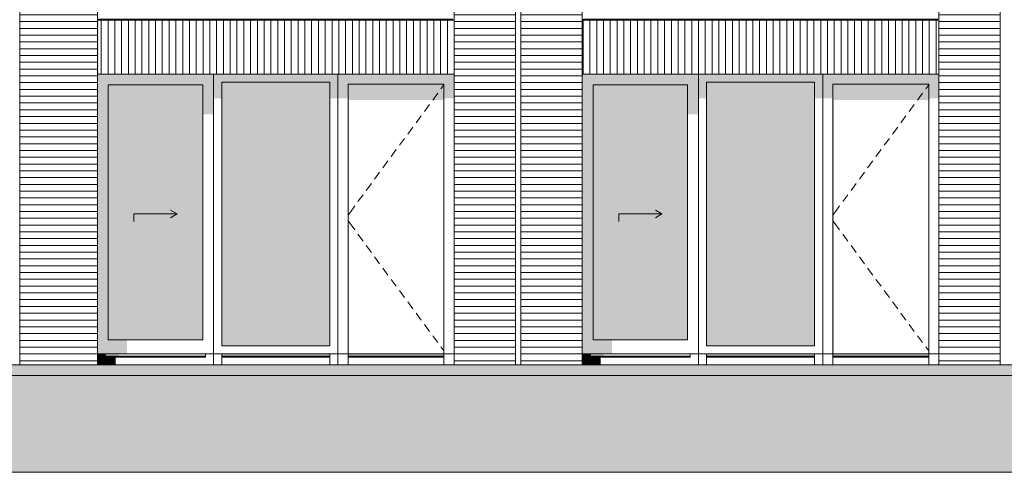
# Model space of a CAD drawing. Header units: millimetres. Extents: x -25778 to 297771, y -21930 to 17454.
# Tile 3 of 109: x 54119 to 63258, y -20930 to -16725. Entities that reach past the tile are written whole.
import ezdxf

# ---------------------------------------------------------------- set-up
doc = ezdxf.new("R2010")
doc.units = ezdxf.units.MM
doc.header["$MEASUREMENT"] = 0
for name, color, linetype in [('00 2D tek aankleding', 7, 'Continuous'), ('00 2D tek aankleding 2D arcering', 7, 'Continuous'), ('21 Buitenwanden', 7, 'Continuous'), ('21 Buitenwanden 2D arcering', 7, 'Continuous'), ('34 Balustrades', 7, 'Continuous'), ('34 Balustrades 2D arcering', 7, 'Continuous'), ('New_21 Buitenwanden', 7, 'Continuous'), ('New_21 Buitenwanden 2D arcering', 7, 'Continuous'), ('New_21 Buitenwanden Afdek-arcering', 7, 'Continuous'), ('New_21 Buitenwanden Deuren', 7, 'Continuous'), ('New_21 Buitenwanden Ramen', 7, 'Continuous')]:
    doc.layers.add(name, color=color, linetype=linetype)

# ---------------------------------------------------------------- blocks, each defined once
blk = doc.blocks.new('Section Element_1_1', base_point=(54245.6, -19829.7))
at = {"layer": 'New_21 Buitenwanden', "color": 7, "linetype": 'Continuous', "lineweight": 0}
blk.add_line((58150.6, -19929.7), (55918.6, -19929.7), dxfattribs=at)
blk = doc.blocks.new('Section Element_2_1', base_point=(54245.6, -19829.7))
at = {"layer": 'New_21 Buitenwanden 2D arcering', "linetype": 'Continuous', "lineweight": 0, "true_color": 0x1e2122}
for points in [[(57072.6, -17323.7), (57166.6, -17323.7), (58056.6, -17323.7), (58150.6, -17323.7), (58150.6, -17229.7), (57072.6, -17229.7)], [(57072.6, -17323.7), (57072.6, -17456), (57166.6, -17456), (57166.6, -17323.7)], [(57166.6, -17323.7), (57166.6, -19829.7), (57176.6, -19829.7), (57176.6, -17470.2), (58056.6, -17470.2), (58056.6, -17323.7)], [(58150.6, -17323.7), (58056.6, -17323.7), (58056.6, -17456), (58150.6, -17456)], [(57166.6, -19829.7), (57166.6, -19849.7), (58056.6, -19849.7), (58056.6, -19829.7)], [(58056.6, -19849.7), (57166.6, -19849.7), (57166.6, -19859.7), (57191.6, -19850.8), (58056.6, -19850.8)]]:
    blk.add_hatch(color=250, dxfattribs=at).paths.add_polyline_path(points)
at = {"layer": 'New_21 Buitenwanden Deuren', "color": 7, "linetype": 'Continuous', "lineweight": 0}
for p, q in [((57166.6, -19829.7), (57166.6, -17323.7)), ((57166.6, -17323.7), (58056.6, -17323.7)), ((58056.6, -17330.9), (58029.2, -17368.2)), ((58056.6, -17323.7), (58056.6, -19829.7)), ((57999.6, -17408.4), (57952.1, -17472.8)), ((57922.5, -17513.1), (57875, -17577.5)), ((57845.4, -17617.8), (57798, -17682.2)), ((57768.3, -17722.5), (57720.9, -17786.9)), ((57691.2, -17827.2), (57643.8, -17891.6)), ((57614.1, -17931.8), (57566.7, -17996.3)), ((57537.1, -18036.5), (57489.6, -18100.9)), ((57460, -18141.2), (57412.5, -18205.6)), ((57382.9, -18245.9), (57335.5, -18310.3)), ((57305.8, -18350.6), (57258.4, -18415)), ((57228.7, -18455.3), (57194.1, -18502.3)), ((57194.1, -18502.3), (57166.6, -18539.6)), ((57194.1, -18631.2), (57166.6, -18593.9)), ((57228.7, -18678.2), (57194.1, -18631.2)), ((57305.8, -18782.9), (57258.4, -18718.5)), ((57382.9, -18887.6), (57335.5, -18823.2)), ((57460, -18992.3), (57412.5, -18927.9)), ((57537.1, -19097), (57489.6, -19032.6)), ((57614.1, -19201.7), (57566.7, -19137.2)), ((57691.2, -19306.3), (57643.8, -19241.9)), ((57768.3, -19411), (57720.9, -19346.6)), ((57845.4, -19515.7), (57798, -19451.3)), ((57922.5, -19620.4), (57875, -19556)), ((57999.6, -19725.1), (57952.1, -19660.6)), ((57072.6, -19829.7), (57166.6, -19829.7)), ((58056.6, -19829.7), (57166.6, -19829.7)), ((57166.6, -19829.7), (57166.6, -19859.7)), ((58056.6, -19802.6), (58029.2, -19765.3)), ((58056.6, -19829.7), (58056.6, -19859.7)), ((58056.6, -19829.7), (58150.6, -19829.7)), ((57166.6, -19849.7), (58056.6, -19849.7)), ((57166.6, -19859.7), (57166.6, -19929.7)), ((57166.6, -19859.7), (58056.6, -19859.7)), ((58056.6, -19859.7), (58056.6, -19929.7))]:
    blk.add_line(p, q, dxfattribs=at)
blk = doc.blocks.new('Section Element_3_1', base_point=(54245.6, -19829.7))
at = {"layer": 'New_21 Buitenwanden', "color": 7, "linetype": 'Continuous', "lineweight": 0}
blk.add_line((62650.6, -19929.7), (60418.6, -19929.7), dxfattribs=at)
blk = doc.blocks.new('Section Element_4_1', base_point=(54245.6, -19829.7))
at = {"layer": 'New_21 Buitenwanden 2D arcering', "linetype": 'Continuous', "lineweight": 0, "true_color": 0x1e2122}
for points in [[(61572.6, -17323.7), (61666.6, -17323.7), (62556.6, -17323.7), (62650.6, -17323.7), (62650.6, -17229.7), (61572.6, -17229.7)], [(61572.6, -17323.7), (61572.6, -17456), (61666.6, -17456), (61666.6, -17323.7)], [(61666.6, -19829.7), (61676.6, -19829.7), (61676.6, -17470.2), (62556.6, -17470.2), (62556.6, -17323.7), (61666.6, -17323.7)], [(62556.6, -17323.7), (62556.6, -17456), (62650.6, -17456), (62650.6, -17323.7)], [(61666.6, -19829.7), (61666.6, -19849.7), (62556.6, -19849.7), (62556.6, -19829.7)], [(61666.6, -19849.7), (61666.6, -19859.7), (61691.6, -19850.8), (62556.6, -19850.8), (62556.6, -19849.7)]]:
    blk.add_hatch(color=250, dxfattribs=at).paths.add_polyline_path(points)
at = {"layer": 'New_21 Buitenwanden Deuren', "color": 7, "linetype": 'Continuous', "lineweight": 0}
for p, q in [((61666.6, -19829.7), (61666.6, -17323.7)), ((61666.6, -17323.7), (62556.6, -17323.7)), ((62556.6, -17330.9), (62529.2, -17368.2)), ((62556.6, -17323.7), (62556.6, -19829.7)), ((62499.6, -17408.4), (62452.1, -17472.8)), ((62422.5, -17513.1), (62375, -17577.5)), ((62345.4, -17617.8), (62298, -17682.2)), ((62268.3, -17722.5), (62220.9, -17786.9)), ((62191.2, -17827.2), (62143.8, -17891.6)), ((62114.1, -17931.8), (62066.7, -17996.3)), ((62037.1, -18036.5), (61989.6, -18100.9)), ((61960, -18141.2), (61912.5, -18205.6)), ((61882.9, -18245.9), (61835.5, -18310.3)), ((61805.8, -18350.6), (61758.4, -18415)), ((61728.7, -18455.3), (61694.1, -18502.3)), ((61694.1, -18502.3), (61666.6, -18539.6)), ((61694.1, -18631.2), (61666.6, -18593.9)), ((61728.7, -18678.2), (61694.1, -18631.2)), ((61805.8, -18782.9), (61758.4, -18718.5)), ((61882.9, -18887.6), (61835.5, -18823.2)), ((61960, -18992.3), (61912.5, -18927.9)), ((62037.1, -19097), (61989.6, -19032.6)), ((62114.1, -19201.7), (62066.7, -19137.2)), ((62191.2, -19306.3), (62143.8, -19241.9)), ((62268.3, -19411), (62220.9, -19346.6)), ((62345.4, -19515.7), (62298, -19451.3)), ((62422.5, -19620.4), (62375, -19556)), ((62499.6, -19725.1), (62452.1, -19660.6)), ((61572.6, -19829.7), (61666.6, -19829.7)), ((62556.6, -19829.7), (61666.6, -19829.7)), ((61666.6, -19829.7), (61666.6, -19859.7)), ((62556.6, -19802.6), (62529.2, -19765.3)), ((62556.6, -19829.7), (62556.6, -19859.7)), ((62556.6, -19829.7), (62650.6, -19829.7)), ((61666.6, -19849.7), (62556.6, -19849.7)), ((61666.6, -19859.7), (61666.6, -19929.7)), ((61666.6, -19859.7), (62556.6, -19859.7)), ((62556.6, -19859.7), (62556.6, -19929.7))]:
    blk.add_line(p, q, dxfattribs=at)
blk = doc.blocks.new('Section Element_9_1', base_point=(54245.6, -19829.7))
at = {"layer": 'New_21 Buitenwanden 2D arcering', "linetype": 'Continuous', "lineweight": 0, "true_color": 0x1e2122}
for points in [[(57072.6, -17229.7), (55918.6, -17229.7), (55994.6, -17305.7), (56996.6, -17305.7)], [(55918.6, -17229.7), (55918.6, -17456), (55994.6, -17456), (55994.6, -17305.7)], [(56996.6, -17305.7), (56996.6, -17456), (57072.6, -17456), (57072.6, -17229.7)], [(55994.6, -19753.7), (56029.6, -19753.7), (56029.6, -17505.5), (56996.6, -17505.5), (56996.6, -17305.7), (55994.6, -17305.7)], [(55994.6, -19829.7), (55994.6, -19849.7), (56996.6, -19849.7), (56996.6, -19829.7)], [(56996.6, -19849.7), (55994.6, -19849.7), (55994.6, -19859.7), (56011.6, -19853.7), (56996.6, -19853.7)]]:
    blk.add_hatch(color=250, dxfattribs=at).paths.add_polyline_path(points)
at = {"layer": 'New_21 Buitenwanden Afdek-arcering', "linetype": 'Continuous', "lineweight": 0, "true_color": 0x99a3a6}
blk.add_hatch(color=253, dxfattribs=at).paths.add_polyline_path([(55994.6, -17305.7), (55994.6, -19753.7), (56996.6, -19753.7), (56996.6, -17305.7)])
at = {"layer": 'New_21 Buitenwanden Ramen', "color": 7, "linetype": 'Continuous', "lineweight": 0}
for p, q in [((55918.6, -19829.7), (55918.6, -17229.7)), ((57072.6, -17229.7), (57072.6, -19829.7)), ((55994.6, -17305.7), (55994.6, -19753.7)), ((56996.6, -17305.7), (55994.6, -17305.7)), ((56996.6, -19753.7), (56996.6, -17305.7)), ((55918.6, -19829.7), (55918.6, -19929.7)), ((55994.6, -19829.7), (55918.6, -19829.7)), ((55994.6, -19753.7), (56996.6, -19753.7)), ((55994.6, -19829.7), (55994.6, -19859.7)), ((56996.6, -19829.7), (55994.6, -19829.7)), ((56996.6, -19829.7), (56996.6, -19859.7)), ((57072.6, -19829.7), (56996.6, -19829.7)), ((57072.6, -19829.7), (57072.6, -19929.7)), ((56996.6, -19849.7), (55994.6, -19849.7)), ((55994.6, -19859.7), (55994.6, -19929.7)), ((56996.6, -19859.7), (55994.6, -19859.7)), ((56996.6, -19859.7), (56996.6, -19929.7))]:
    blk.add_line(p, q, dxfattribs=at)
blk = doc.blocks.new('Section Element_10_1', base_point=(54245.6, -19829.7))
at = {"layer": 'New_21 Buitenwanden Afdek-arcering', "linetype": 'Continuous', "lineweight": 0, "true_color": 0x000000}
h = blk.add_hatch(dxfattribs=at)
h.set_pattern_fill('920_Lijnen_horz__63_0001', color=18, style=0, pattern_type=2)
h.set_pattern_definition([(360, (54245.63, -19829.75), (0, 63), [])])
h.paths.add_polyline_path([(54120.6, -13629.7), (54120.6, -16729.7), (54840.6, -16729.7), (54840.6, -13629.7)])
at = {"layer": 'New_21 Buitenwanden', "color": 7, "linetype": 'Continuous', "lineweight": 0}
for p, q in [((54120.6, -13629.7), (54120.6, -16729.7)), ((54840.6, -16729.7), (54840.6, -13629.7))]:
    blk.add_line(p, q, dxfattribs=at)
blk = doc.blocks.new('Section Element_12_1', base_point=(54245.6, -19829.7))
at = {"layer": 'New_21 Buitenwanden 2D arcering', "linetype": 'Continuous', "lineweight": 0, "true_color": 0x1e2122}
for points in [[(60418.6, -17229.7), (60494.6, -17305.7), (61496.6, -17305.7), (61572.6, -17229.7)], [(60418.6, -17229.7), (60418.6, -17456), (60494.6, -17456), (60494.6, -17305.7)], [(61572.6, -17229.7), (61496.6, -17305.7), (61496.6, -17456), (61572.6, -17456)], [(60494.6, -17305.7), (60494.6, -19753.7), (60529.6, -19753.7), (60529.6, -17505.5), (61496.6, -17505.5), (61496.6, -17305.7)], [(61496.6, -19829.7), (60494.6, -19829.7), (60494.6, -19849.7), (61496.6, -19849.7)], [(61496.6, -19849.7), (60494.6, -19849.7), (60494.6, -19859.7), (60511.6, -19853.7), (61496.6, -19853.7)]]:
    blk.add_hatch(color=250, dxfattribs=at).paths.add_polyline_path(points)
at = {"layer": 'New_21 Buitenwanden Afdek-arcering', "linetype": 'Continuous', "lineweight": 0, "true_color": 0x99a3a6}
blk.add_hatch(color=253, dxfattribs=at).paths.add_polyline_path([(61496.6, -17305.7), (60494.6, -17305.7), (60494.6, -19753.7), (61496.6, -19753.7)])
at = {"layer": 'New_21 Buitenwanden Ramen', "color": 7, "linetype": 'Continuous', "lineweight": 0}
for p, q in [((60418.6, -19829.7), (60418.6, -17229.7)), ((61572.6, -17229.7), (61572.6, -19829.7)), ((60494.6, -17305.7), (60494.6, -19753.7)), ((61496.6, -17305.7), (60494.6, -17305.7)), ((61496.6, -19753.7), (61496.6, -17305.7)), ((60418.6, -19829.7), (60418.6, -19929.7)), ((60494.6, -19829.7), (60418.6, -19829.7)), ((60494.6, -19753.7), (61496.6, -19753.7)), ((60494.6, -19829.7), (60494.6, -19859.7)), ((61496.6, -19829.7), (60494.6, -19829.7)), ((61496.6, -19829.7), (61496.6, -19859.7)), ((61572.6, -19829.7), (61496.6, -19829.7)), ((61572.6, -19829.7), (61572.6, -19929.7)), ((61496.6, -19849.7), (60494.6, -19849.7)), ((60494.6, -19859.7), (60494.6, -19929.7)), ((61496.6, -19859.7), (60494.6, -19859.7)), ((61496.6, -19859.7), (61496.6, -19929.7))]:
    blk.add_line(p, q, dxfattribs=at)
blk = doc.blocks.new('Section Element_13_1', base_point=(54245.6, -19829.7))
at = {"layer": 'New_21 Buitenwanden Afdek-arcering', "linetype": 'Continuous', "lineweight": 0, "true_color": 0x000000}
h = blk.add_hatch(dxfattribs=at)
h.set_pattern_fill('920_Lijnen_horz__63_0001', color=18, style=0, pattern_type=2)
h.set_pattern_definition([(360, (54245.63, -19829.75), (0, 63), [])])
h.paths.add_polyline_path([(58770.6, -13629.7), (58770.6, -16729.7), (59340.6, -16729.7), (59340.6, -13629.7)])
at = {"layer": 'New_21 Buitenwanden', "color": 7, "linetype": 'Continuous', "lineweight": 0}
for p, q in [((58770.6, -13629.7), (58770.6, -16729.7)), ((59340.6, -16729.7), (59340.6, -13629.7))]:
    blk.add_line(p, q, dxfattribs=at)
blk = doc.blocks.new('Section Element_54_1', base_point=(54245.6, -19829.7))
at = {"layer": 'New_21 Buitenwanden Afdek-arcering', "linetype": 'Continuous', "lineweight": 0, "true_color": 0x000000}
h = blk.add_hatch(dxfattribs=at)
h.set_pattern_fill('920_Lijnen_horz__63_0001', color=18, style=0, pattern_type=2)
h.set_pattern_definition([(180, (54245.63, -19829.75), (0, 63), [])])
h.paths.add_polyline_path([(58150.6, -16729.7), (58150.6, -19929.7), (58720.6, -19929.7), (58720.6, -16729.7)])
at = {"layer": 'New_21 Buitenwanden', "color": 7, "linetype": 'Continuous', "lineweight": 0}
for p, q in [((58150.6, -16729.7), (58150.6, -19929.7)), ((58720.6, -19929.7), (58720.6, -16729.7))]:
    blk.add_line(p, q, dxfattribs=at)
blk = doc.blocks.new('Section Element_55_1', base_point=(54245.6, -19829.7))
at = {"layer": 'New_21 Buitenwanden Afdek-arcering', "linetype": 'Continuous', "lineweight": 0, "true_color": 0x000000}
h = blk.add_hatch(dxfattribs=at)
h.set_pattern_fill('920_Lijnen_horz__63_0001', color=18, style=0, pattern_type=2)
h.set_pattern_definition([(180, (54245.63, -19829.75), (0, 63), [])])
h.paths.add_polyline_path([(54120.6, -16729.7), (54120.6, -19929.7), (54840.6, -19929.7), (54840.6, -16729.7)])
at = {"layer": 'New_21 Buitenwanden', "color": 7, "linetype": 'Continuous', "lineweight": 0}
for p, q in [((54120.6, -16729.7), (54120.6, -19929.7)), ((54840.6, -16729.7), (54840.6, -19929.7))]:
    blk.add_line(p, q, dxfattribs=at)
blk = doc.blocks.new('Section Element_56_1', base_point=(54245.6, -19829.7))
at = {"layer": 'New_21 Buitenwanden Afdek-arcering', "linetype": 'Continuous', "lineweight": 0, "true_color": 0x000000}
h = blk.add_hatch(dxfattribs=at)
h.set_pattern_fill('920_Lijnen_horz__63_0001', color=18, style=0, pattern_type=2)
h.set_pattern_definition([(180, (54245.63, -19829.75), (0, 63), [])])
h.paths.add_polyline_path([(63220.6, -16729.7), (62650.6, -16729.7), (62650.6, -19929.7), (63220.6, -19929.7)])
at = {"layer": 'New_21 Buitenwanden', "color": 7, "linetype": 'Continuous', "lineweight": 0}
for p, q in [((62650.6, -16729.7), (62650.6, -19929.7)), ((63220.6, -19929.7), (63220.6, -16729.7))]:
    blk.add_line(p, q, dxfattribs=at)
blk = doc.blocks.new('Section Element_57_1', base_point=(54245.6, -19829.7))
at = {"layer": 'New_21 Buitenwanden Afdek-arcering', "linetype": 'Continuous', "lineweight": 0, "true_color": 0x000000}
h = blk.add_hatch(dxfattribs=at)
h.set_pattern_fill('920_Lijnen_horz__63_0001', color=18, style=0, pattern_type=2)
h.set_pattern_definition([(180, (54245.63, -19829.75), (0, 63), [])])
h.paths.add_polyline_path([(58770.6, -16729.7), (58770.6, -19929.7), (59340.6, -19929.7), (59340.6, -16729.7)])
at = {"layer": 'New_21 Buitenwanden', "color": 7, "linetype": 'Continuous', "lineweight": 0}
for p, q in [((58770.6, -16729.7), (58770.6, -19929.7)), ((59340.6, -16729.7), (59340.6, -19929.7))]:
    blk.add_line(p, q, dxfattribs=at)
blk = doc.blocks.new('Section Element_64_1', base_point=(54245.6, -19829.7))
at = {"layer": 'New_21 Buitenwanden Afdek-arcering', "linetype": 'Continuous', "lineweight": 0, "true_color": 0x000000}
h = blk.add_hatch(dxfattribs=at)
h.set_pattern_fill('920_Lijnen_horz__63_0001', color=18, style=0, pattern_type=2)
h.set_pattern_definition([(360, (54245.63, -19829.75), (0, 63), [])])
h.paths.add_polyline_path([(58720.6, -13629.7), (58150.6, -13629.7), (58150.6, -16729.7), (58720.6, -16729.7)])
at = {"layer": 'New_21 Buitenwanden', "color": 7, "linetype": 'Continuous', "lineweight": 0}
for p, q in [((58150.6, -16729.7), (58150.6, -13629.7)), ((58720.6, -16729.7), (58720.6, -13629.7))]:
    blk.add_line(p, q, dxfattribs=at)
blk = doc.blocks.new('Section Element_67_1', base_point=(54245.6, -19829.7))
at = {"layer": 'New_21 Buitenwanden 2D arcering', "linetype": 'Continuous', "lineweight": 0, "true_color": 0x1e2122}
blk.add_hatch(color=250, dxfattribs=at).paths.add_polyline_path([(54840.6, -16729.7), (54840.6, -17229.7), (54850.6, -17229.7), (54850.6, -16729.7)])
at = {"layer": 'New_21 Buitenwanden Afdek-arcering', "linetype": 'Continuous', "lineweight": 0, "true_color": 0x000000}
h = blk.add_hatch(dxfattribs=at)
h.set_pattern_fill('930_Lijnen_vert__63_0001', color=18, style=0, pattern_type=2)
h.set_pattern_definition([(90, (54245.63, -19829.75), (-63, 0), [])])
h.paths.add_polyline_path([(54840.6, -16729.7), (54840.6, -17229.7), (58150.6, -17229.7), (58150.6, -16729.7)])
at = {"layer": 'New_21 Buitenwanden', "color": 7, "linetype": 'Continuous', "lineweight": 0}
for p, q in [((58150.6, -16729.7), (54840.6, -16729.7)), ((58150.6, -17229.7), (54840.6, -17229.7))]:
    blk.add_line(p, q, dxfattribs=at)
blk = doc.blocks.new('Section Element_68_1', base_point=(54245.6, -19829.7))
at = {"layer": 'New_21 Buitenwanden Afdek-arcering', "linetype": 'Continuous', "lineweight": 0, "true_color": 0x000000}
h = blk.add_hatch(dxfattribs=at)
h.set_pattern_fill('920_Lijnen_horz__63_0001', color=18, style=0, pattern_type=2)
h.set_pattern_definition([(1e-13, (54245.63, -19829.75), (0, 63), [])])
h.paths.add_polyline_path([(63220.6, -16729.7), (63220.6, -13629.7), (62650.6, -13629.7), (62650.6, -16729.7)])
at = {"layer": 'New_21 Buitenwanden', "color": 7, "linetype": 'Continuous', "lineweight": 0}
for p, q in [((62650.6, -16729.7), (62650.6, -13629.7)), ((63220.6, -16729.7), (63220.6, -13629.7))]:
    blk.add_line(p, q, dxfattribs=at)
blk = doc.blocks.new('Section Element_71_1', base_point=(54245.6, -19829.7))
at = {"layer": 'New_21 Buitenwanden 2D arcering', "linetype": 'Continuous', "lineweight": 0, "true_color": 0x1e2122}
blk.add_hatch(color=250, dxfattribs=at).paths.add_polyline_path([(59340.6, -16729.7), (59340.6, -17229.7), (59350.6, -17229.7), (59350.6, -16729.7)])
at = {"layer": 'New_21 Buitenwanden Afdek-arcering', "linetype": 'Continuous', "lineweight": 0, "true_color": 0x000000}
h = blk.add_hatch(dxfattribs=at)
h.set_pattern_fill('930_Lijnen_vert__63_0001', color=18, style=0, pattern_type=2)
h.set_pattern_definition([(90, (54245.63, -19829.75), (-63, 0), [])])
h.paths.add_polyline_path([(59340.6, -16729.7), (59340.6, -17229.7), (62650.6, -17229.7), (62650.6, -16729.7)])
at = {"layer": 'New_21 Buitenwanden', "color": 7, "linetype": 'Continuous', "lineweight": 0}
for p, q in [((62650.6, -16729.7), (59340.6, -16729.7)), ((62650.6, -17229.7), (59340.6, -17229.7))]:
    blk.add_line(p, q, dxfattribs=at)
blk = doc.blocks.new('Section Element_117_1', base_point=(54245.6, -19829.7))
at = {"layer": '34 Balustrades 2D arcering', "linetype": 'Continuous', "lineweight": 0, "true_color": 0x1e2122}
blk.add_hatch(color=250, dxfattribs=at).paths.add_polyline_path([(54840.6, -16719.7), (54840.6, -16729.7), (54865.6, -16729.7), (54865.6, -16719.7)])
at = {"layer": '34 Balustrades', "color": 9, "linetype": 'Continuous', "lineweight": 0}
blk.add_line((54850.6, -16719.7), (58140.6, -16719.7), dxfattribs=at)
blk = doc.blocks.new('Section Element_120_1', base_point=(54245.6, -19829.7))
at = {"layer": 'New_21 Buitenwanden 2D arcering', "linetype": 'Continuous', "lineweight": 0, "true_color": 0x1e2122}
for points in [[(54840.6, -17229.7), (54840.6, -17329.7), (54940.6, -17329.7), (55818.6, -17329.7), (55918.6, -17329.7), (55918.6, -17229.7)], [(54840.6, -19699.7), (54940.6, -19699.7), (54940.6, -17329.7), (54840.6, -17329.7)], [(54940.6, -17329.7), (54940.6, -19699.7), (55135.6, -19699.7), (55135.6, -17632.8), (55818.6, -17632.8), (55818.6, -17329.7)], [(55818.6, -17329.7), (55818.6, -17604.5), (55918.6, -17604.5), (55918.6, -17329.7)], [(55115.6, -19699.7), (54840.6, -19699.7), (54840.6, -19829.7), (55115.6, -19829.7)]]:
    blk.add_hatch(color=250, dxfattribs=at).paths.add_polyline_path(points)
at = {"layer": 'New_21 Buitenwanden Afdek-arcering', "linetype": 'Continuous', "lineweight": 0, "true_color": 0x99a3a6}
blk.add_hatch(color=253, dxfattribs=at).paths.add_polyline_path([(54940.6, -19699.7), (55818.6, -19699.7), (55818.6, -17329.7), (54940.6, -17329.7)])
at = {"layer": 'New_21 Buitenwanden Deuren', "color": 7, "linetype": 'Continuous', "lineweight": 0}
for p, q in [((54940.6, -17329.7), (54940.6, -19699.7)), ((55818.6, -17329.7), (54940.6, -17329.7)), ((55818.6, -19699.7), (55818.6, -17329.7)), ((55179.6, -18529.7), (55579.6, -18529.7)), ((55179.6, -18529.7), (55179.6, -18599.7)), ((55579.6, -18529.7), (55519, -18494.7)), ((55579.6, -18529.7), (55519, -18564.7)), ((54940.6, -19699.7), (55818.6, -19699.7))]:
    blk.add_line(p, q, dxfattribs=at)
blk = doc.blocks.new('Section Element_126_1', base_point=(54245.6, -19829.7))
at = {"layer": '34 Balustrades 2D arcering', "linetype": 'Continuous', "lineweight": 0, "true_color": 0x1e2122}
blk.add_hatch(color=250, dxfattribs=at).paths.add_polyline_path([(59340.6, -16719.7), (59340.6, -16729.7), (59365.6, -16729.7), (59365.6, -16719.7)])
at = {"layer": '34 Balustrades', "color": 9, "linetype": 'Continuous', "lineweight": 0}
blk.add_line((59350.6, -16719.7), (62640.6, -16719.7), dxfattribs=at)
blk = doc.blocks.new('Section Element_130_1', base_point=(54245.6, -19829.7))
at = {"layer": 'New_21 Buitenwanden 2D arcering', "linetype": 'Continuous', "lineweight": 0, "true_color": 0x1e2122}
for points in [[(59340.6, -17329.7), (59440.6, -17329.7), (60318.6, -17329.7), (60418.6, -17329.7), (60418.6, -17229.7), (59340.6, -17229.7)], [(59340.6, -19699.7), (59440.6, -19699.7), (59440.6, -17329.7), (59340.6, -17329.7)], [(59440.6, -19699.7), (59635.6, -19699.7), (59635.6, -17632.8), (60318.6, -17632.8), (60318.6, -17329.7), (59440.6, -17329.7)], [(60418.6, -17329.7), (60318.6, -17329.7), (60318.6, -17604.5), (60418.6, -17604.5)], [(59615.6, -19699.7), (59340.6, -19699.7), (59340.6, -19829.7), (59615.6, -19829.7)]]:
    blk.add_hatch(color=250, dxfattribs=at).paths.add_polyline_path(points)
at = {"layer": 'New_21 Buitenwanden Afdek-arcering', "linetype": 'Continuous', "lineweight": 0, "true_color": 0x99a3a6}
blk.add_hatch(color=253, dxfattribs=at).paths.add_polyline_path([(59440.6, -17329.7), (59440.6, -19699.7), (60318.6, -19699.7), (60318.6, -17329.7)])
at = {"layer": 'New_21 Buitenwanden Deuren', "color": 7, "linetype": 'Continuous', "lineweight": 0}
for p, q in [((59440.6, -17329.7), (59440.6, -19699.7)), ((60318.6, -17329.7), (59440.6, -17329.7)), ((60318.6, -19699.7), (60318.6, -17329.7)), ((59679.6, -18529.7), (60079.6, -18529.7)), ((59679.6, -18529.7), (59679.6, -18599.7)), ((60079.6, -18529.7), (60019, -18494.7)), ((60079.6, -18529.7), (60019, -18564.7)), ((59440.6, -19699.7), (60318.6, -19699.7))]:
    blk.add_line(p, q, dxfattribs=at)
blk = doc.blocks.new('Section Element_313_1', base_point=(54245.6, -19829.7))
at = {"layer": '21 Buitenwanden 2D arcering', "linetype": 'Continuous', "lineweight": 0, "true_color": 0x1e2122}
for points in [[(54916.6, -19849.7), (55038.6, -19849.7), (55038.6, -19829.7), (54916.6, -19829.7)], [(54916.6, -19849.7), (54916.6, -19859.7), (55010.6, -19859.7), (55038.6, -19849.7)], [(54916.6, -19929.7), (55010.6, -19929.7), (55010.6, -19859.7), (54916.6, -19859.7)]]:
    blk.add_hatch(color=250, dxfattribs=at).paths.add_polyline_path(points)
at = {"layer": '21 Buitenwanden', "color": 7, "linetype": 'Continuous', "lineweight": 0}
for p, q in [((55842.6, -19829.7), (54916.6, -19829.7)), ((55842.6, -19849.7), (54916.6, -19849.7)), ((55842.6, -19859.7), (54916.6, -19859.7))]:
    blk.add_line(p, q, dxfattribs=at)
blk = doc.blocks.new('Section Element_314_1', base_point=(54245.6, -19829.7))
at = {"layer": '21 Buitenwanden', "color": 7, "linetype": 'Continuous', "lineweight": 0}
for p in [(55918.6, -19829.7), (55842.6, -19859.7)]:
    blk.add_line(p, (55842.6, -19829.7), dxfattribs=at)
blk = doc.blocks.new('Section Element_315_1', base_point=(54245.6, -19829.7))
at = {"layer": '21 Buitenwanden 2D arcering', "linetype": 'Continuous', "lineweight": 0, "true_color": 0x1e2122}
blk.add_hatch(color=250, dxfattribs=at).paths.add_polyline_path([(54840.6, -19929.7), (54916.6, -19929.7), (54916.6, -19829.7), (54840.6, -19829.7)])
at = {"layer": '21 Buitenwanden', "color": 7, "linetype": 'Continuous', "lineweight": 0}
for p, q in [((54916.6, -19829.7), (54840.6, -19829.7)), ((54916.6, -19859.7), (54916.6, -19829.7))]:
    blk.add_line(p, q, dxfattribs=at)
blk = doc.blocks.new('Section Element_316_1', base_point=(54245.6, -19829.7))
at = {"layer": 'New_21 Buitenwanden Ramen', "color": 7, "linetype": 'Continuous', "lineweight": 0}
blk.add_line((55918.6, -19929.7), (54840.6, -19929.7), dxfattribs=at)
blk = doc.blocks.new('Section Element_317_1', base_point=(54245.6, -19829.7))
at = {"layer": '21 Buitenwanden 2D arcering', "linetype": 'Continuous', "lineweight": 0, "true_color": 0x1e2122}
for points in [[(59416.6, -19849.7), (59538.6, -19849.7), (59538.6, -19829.7), (59416.6, -19829.7)], [(59416.6, -19849.7), (59416.6, -19859.7), (59510.6, -19859.7), (59538.6, -19849.7)], [(59416.6, -19929.7), (59510.6, -19929.7), (59510.6, -19859.7), (59416.6, -19859.7)]]:
    blk.add_hatch(color=250, dxfattribs=at).paths.add_polyline_path(points)
at = {"layer": '21 Buitenwanden', "color": 7, "linetype": 'Continuous', "lineweight": 0}
for p, q in [((60342.6, -19829.7), (59416.6, -19829.7)), ((60342.6, -19849.7), (59416.6, -19849.7)), ((60342.6, -19859.7), (59416.6, -19859.7))]:
    blk.add_line(p, q, dxfattribs=at)
blk = doc.blocks.new('Section Element_318_1', base_point=(54245.6, -19829.7))
at = {"layer": '21 Buitenwanden', "color": 7, "linetype": 'Continuous', "lineweight": 0}
for p in [(60418.6, -19829.7), (60342.6, -19859.7)]:
    blk.add_line(p, (60342.6, -19829.7), dxfattribs=at)
blk = doc.blocks.new('Section Element_319_1', base_point=(54245.6, -19829.7))
at = {"layer": '21 Buitenwanden 2D arcering', "linetype": 'Continuous', "lineweight": 0, "true_color": 0x1e2122}
blk.add_hatch(color=250, dxfattribs=at).paths.add_polyline_path([(59340.6, -19929.7), (59416.6, -19929.7), (59416.6, -19829.7), (59340.6, -19829.7)])
at = {"layer": '21 Buitenwanden', "color": 7, "linetype": 'Continuous', "lineweight": 0}
for p, q in [((59416.6, -19829.7), (59340.6, -19829.7)), ((59416.6, -19859.7), (59416.6, -19829.7))]:
    blk.add_line(p, q, dxfattribs=at)
blk = doc.blocks.new('Section Element_320_1', base_point=(54245.6, -19829.7))
at = {"layer": 'New_21 Buitenwanden Ramen', "color": 7, "linetype": 'Continuous', "lineweight": 0}
blk.add_line((60418.6, -19929.7), (59340.6, -19929.7), dxfattribs=at)
blk = doc.blocks.new('Strook maaiveld[1]_1', base_point=(39470.7, -20929.7))
at = {"layer": '00 2D tek aankleding 2D arcering', "linetype": 'Continuous', "lineweight": 0, "true_color": 0xffffff}
blk.add_hatch(color=7, dxfattribs=at).paths.add_polyline_path([(39470.7, -20029.7), (84392, -20029.7), (84392, -19929.7), (39470.7, -19929.7)])
at = {"layer": '00 2D tek aankleding 2D arcering', "linetype": 'Continuous', "lineweight": 0, "true_color": 0x000000}
blk.add_hatch(color=18, dxfattribs=at).paths.add_polyline_path([(39470.7, -20929.7), (84392, -20929.7), (84392, -20029.7), (39470.7, -20029.7)])
at = {"layer": '00 2D tek aankleding', "color": 7, "linetype": 'Continuous', "lineweight": 0, "flags": 128}
for points in [[(39470.7, -20029.7), (84392, -20029.7), (84392, -19929.7), (39470.7, -19929.7)], [(39470.7, -20929.7), (84392, -20929.7), (84392, -20029.7), (39470.7, -20029.7)]]:
    blk.add_lwpolyline(points, close=True, dxfattribs=at)

msp = doc.modelspace()

# ---------------------------------------------------------------- block references
at = {"layer": '00 2D tek aankleding', "color": 7, "linetype": 'Continuous', "lineweight": 0}
msp.add_blockref('Strook maaiveld[1]_1', (39470.7, -20929.7), dxfattribs=at)
at = {"layer": '21 Buitenwanden', "lineweight": 0}
for name in ['Section Element_315_1', 'Section Element_313_1', 'Section Element_314_1', 'Section Element_319_1', 'Section Element_317_1', 'Section Element_318_1']:
    msp.add_blockref(name, (54245.6, -19829.7), dxfattribs=at)
at = {"layer": '34 Balustrades', "lineweight": 0}
for name in ['Section Element_117_1', 'Section Element_126_1']:
    msp.add_blockref(name, (54245.6, -19829.7), dxfattribs=at)
at = {"layer": 'New_21 Buitenwanden', "lineweight": 0}
for name in ['Section Element_10_1', 'Section Element_64_1', 'Section Element_13_1', 'Section Element_68_1', 'Section Element_55_1', 'Section Element_67_1', 'Section Element_54_1', 'Section Element_57_1', 'Section Element_71_1', 'Section Element_56_1', 'Section Element_1_1', 'Section Element_3_1']:
    msp.add_blockref(name, (54245.6, -19829.7), dxfattribs=at)
at = {"layer": 'New_21 Buitenwanden Deuren', "lineweight": 0}
for name in ['Section Element_120_1', 'Section Element_2_1', 'Section Element_130_1', 'Section Element_4_1']:
    msp.add_blockref(name, (54245.6, -19829.7), dxfattribs=at)
at = {"layer": 'New_21 Buitenwanden Ramen', "lineweight": 0}
for name in ['Section Element_9_1', 'Section Element_12_1', 'Section Element_316_1', 'Section Element_320_1']:
    msp.add_blockref(name, (54245.6, -19829.7), dxfattribs=at)

doc.saveas('drawing.dxf')
